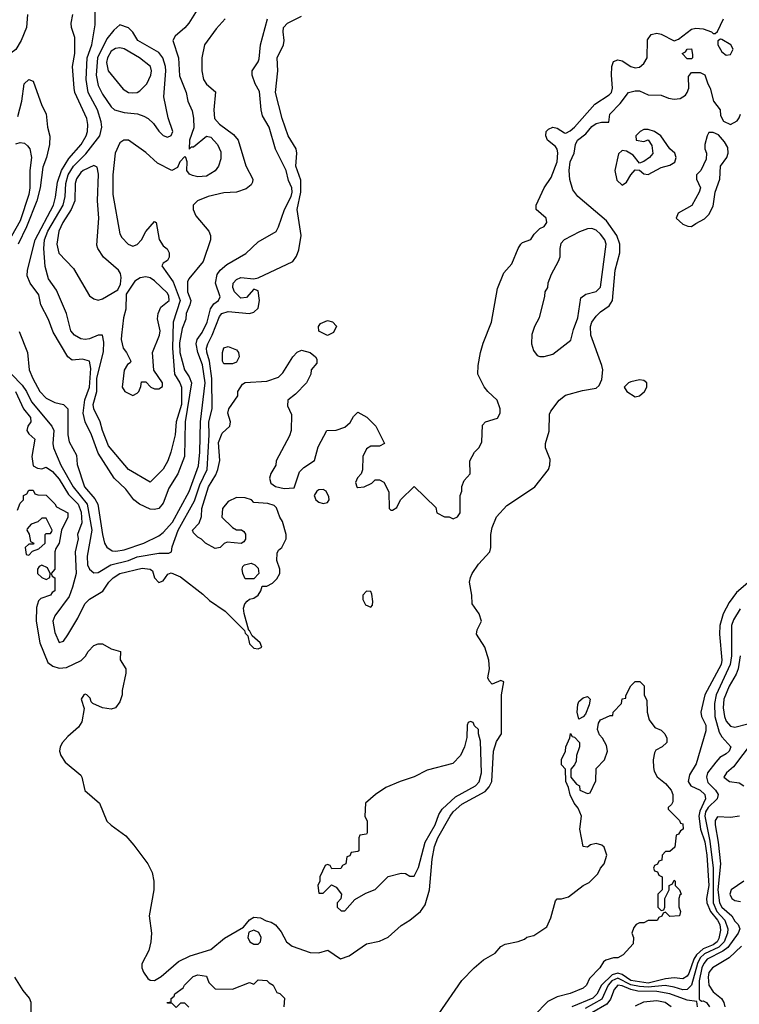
# Model space of a CAD drawing. Header units: inches. Extents: x 1793402 to 1900366, y 320852 to 470679.
# Tile 171 of 256: x 1837628 to 1840950, y 370921 to 375466. Entities that reach past the tile are written whole.
import ezdxf

# ---------------------------------------------------------------- set-up
doc = ezdxf.new("R2010")
doc.units = ezdxf.units.IN
doc.header["$MEASUREMENT"] = 0
doc.layers.add('B8337', color=7, linetype='Continuous')
doc.layers.add('B8347', color=7, linetype='Continuous')

msp = doc.modelspace()

# ---------------------------------------------------------------- linework, layer by layer
at = {"layer": 'B8337', "color": 4}
for points, elevation in [([(1837664.5, 375490), (1837659.8, 375430), (1837635.3, 375370), (1837610, 375328.7), (1837570, 375299.5), (1837548.1, 375291.9), (1837490, 375290.3), (1837350, 375246.3), (1837330, 375244.6), (1837216.3, 375256.3), (1837170.8, 375270), (1837148.4, 375290), (1837109, 375349), (1837090, 375368.2), (1836993, 375430), (1836950, 375466), (1836882, 375570)], 204), ([(1838447.5, 375512.5), (1838409.3, 375450), (1838391.4, 375428.6), (1838346, 375390), (1838335.1, 375370), (1838361.6, 375290), (1838366.7, 375206.7), (1838396.2, 375130), (1838404.5, 375090), (1838424.9, 375044.9), (1838431.1, 375011.1), (1838432.3, 374967.7), (1838411.8, 374910), (1838410, 374868), (1838421.1, 374878.9), (1838430, 374879.5), (1838490, 374929.4), (1838510, 374923.7), (1838540.9, 374890), (1838556.9, 374856.9), (1838556.6, 374823.4), (1838546.6, 374790), (1838531.5, 374768.5), (1838490, 374743.8), (1838450, 374740.5), (1838426.4, 374746.4), (1838413, 374753), (1838400.7, 374770), (1838402, 374810), (1838396, 374830), (1838390, 374834.8), (1838367, 374810), (1838356.6, 374783.4), (1838330, 374770.6), (1838264.8, 374804.8), (1838210, 374853.4), (1838130, 374910.7), (1838109.4, 374910.6), (1838090, 374898), (1838069.6, 374850.4), (1838058.4, 374750), (1838058.9, 374658.9), (1838090, 374478), (1838100.2, 374460.2), (1838128.7, 374430), (1838150, 374421.2), (1838170, 374429.2), (1838190.5, 374449.5), (1838210, 374488.7), (1838250, 374534), (1838258, 374530), (1838271.8, 374451.8), (1838290, 374422), (1838308.9, 374408.9), (1838318, 374390), (1838318, 374370), (1838310, 374354), (1838290, 374342), (1838285.2, 374330), (1838336.5, 374256.5), (1838369.8, 374170), (1838337.6, 374070), (1838333.5, 373950), (1838342.3, 373830), (1838368.3, 373790), (1838375.6, 373770), (1838374.6, 373690), (1838350.9, 373610), (1838346.3, 373550), (1838326.6, 373470), (1838312, 373430), (1838290, 373391.3), (1838230, 373332), (1838131, 373390), (1838039, 373499), (1838010.4, 373570), (1837999.3, 373610), (1837970.5, 373670), (1837968.2, 373690), (1837984.9, 373750), (1837984.1, 373810), (1838014.9, 373934.9), (1838017.1, 373977.1), (1838010.8, 374010), (1837990, 374010.5), (1837950, 373993.4), (1837930, 373990.6), (1837910, 373993.4), (1837880.7, 374010), (1837864.9, 374030), (1837844, 374110), (1837797.6, 374217.6), (1837760.7, 374270), (1837746.7, 374326.7), (1837740.3, 374410), (1837742.3, 374450), (1837758.5, 374490), (1837829, 374610), (1837838, 374650), (1837841.2, 374710), (1837852.3, 374750), (1837876.5, 374790), (1837933.5, 374846.5), (1837999.1, 374930), (1838008, 374970), (1838005.2, 374994.8), (1837987.6, 375050), (1837944.9, 375130), (1837934.9, 375190), (1837939.6, 375290), (1837961.7, 375350), (1837977.5, 375442.5), (1837978.5, 375570)], 208), ([(1837590.4, 373830), (1837639.4, 373779.4), (1837659.6, 373750), (1837682.3, 373702.3), (1837777.3, 373590), (1837785.5, 373570), (1837781.6, 373510), (1837784.4, 373490), (1837818.5, 373410), (1837874.9, 373310), (1837939.2, 373230), (1837961.2, 373110), (1837939.5, 372990), (1837942, 372950), (1837950.3, 372930.4), (1837970, 372913.4), (1837990, 372914.4), (1838049.8, 372950.2), (1838130, 372970.3), (1838170, 372986.5), (1838270, 373003.6), (1838316.2, 373003.8), (1838329.4, 373010.6), (1838332.5, 373032.5), (1838360.4, 373110), (1838435, 373245), (1838460.5, 373319.5), (1838493.3, 373390), (1838502.4, 373550), (1838501.2, 373610), (1838517.6, 373670), (1838514.8, 373810), (1838504.1, 373890), (1838491.8, 373931.8), (1838490.8, 373950), (1838496.4, 373970), (1838517.3, 374010), (1838550, 374096.3), (1838562, 374110), (1838590, 374119.5), (1838690, 374110.8), (1838710, 374116), (1838730, 374134), (1838735.1, 374170), (1838730, 374215.3), (1838710, 374222), (1838675.9, 374184.1), (1838650, 374180.9), (1838619.5, 374210), (1838612.7, 374230), (1838613.2, 374250), (1838630, 374266.8), (1838650, 374276.3), (1838710, 374270.8), (1838730, 374274.8), (1838888.7, 374350), (1838905.6, 374374.4), (1838916.3, 374403.7), (1838927, 374470), (1838909.7, 374589.7), (1838926.8, 374670), (1838926.3, 374726.3), (1838903.1, 374790), (1838907.6, 374850), (1838904.2, 374870), (1838867.8, 374930), (1838839.6, 375010), (1838809.6, 375130), (1838819.5, 375230), (1838817, 375290), (1838845.6, 375350), (1838849.6, 375370), (1838844.5, 375410), (1838846.6, 375430), (1838865.2, 375450), (1838930, 375482.4)], 192), ([(1838577.2, 375470), (1838535.9, 375424.1), (1838482, 375350), (1838469.3, 375290.7), (1838469.3, 375230), (1838477.2, 375190), (1838490, 375168), (1838532.9, 375132.9), (1838524.5, 375050), (1838527, 375010), (1838550, 374983.7), (1838615.8, 374935.8), (1838636.9, 374910), (1838671.9, 374791.9), (1838704, 374730), (1838703.1, 374716.9), (1838696.5, 374703.5), (1838674.5, 374685.5), (1838629.3, 374670.7), (1838570, 374666.8), (1838498, 374650), (1838448.7, 374630), (1838429, 374610), (1838429, 374590), (1838441.5, 374561.5), (1838501.2, 374490), (1838509.2, 374470), (1838509.2, 374450), (1838475.1, 374350), (1838409.2, 374270), (1838403.3, 374256.7), (1838402.6, 374210), (1838418, 374170), (1838414.4, 374150), (1838397.1, 374110), (1838395.6, 374084.4), (1838379.1, 374040.9), (1838365.7, 373974.3), (1838367.6, 373930), (1838389.7, 373850), (1838410, 373818.4), (1838421.4, 373790), (1838392.2, 373610), (1838389.8, 373450), (1838359.1, 373370), (1838316.6, 373303.4), (1838290, 373234), (1838270, 373210.5), (1838250, 373204.9), (1838230, 373207.2), (1838182, 373230), (1838155.5, 373250), (1838118.6, 373298.6), (1838064.6, 373350), (1837990, 373465.5), (1837959.6, 373550), (1837930, 373610.6), (1837921.4, 373650), (1837928.4, 373711.6), (1837950.2, 373770), (1837956.7, 373856.7), (1837950.4, 373890), (1837918.8, 373898.8), (1837870, 373894.8), (1837850.5, 373910.5), (1837783.5, 374023.5), (1837762, 374082), (1837725.3, 374150), (1837716.7, 374196.7), (1837676.4, 374250), (1837663.6, 374283.6), (1837664.2, 374310), (1837700.2, 374450), (1837783.9, 374610), (1837793.6, 374646.4), (1837803.1, 374716.9), (1837820.7, 374770), (1837854.8, 374825.2), (1837911.6, 374890), (1837935.6, 374930), (1837940.9, 374950), (1837942.6, 374982.6), (1837937.6, 375010), (1837883.1, 375130), (1837880.4, 375150), (1837872.4, 375250), (1837882.4, 375310), (1837883.4, 375383.4), (1837867.3, 375430), (1837866, 375450), (1837874, 375490)], 204), ([(1837626.6, 374026.6), (1837664.9, 373930), (1837672.4, 373850), (1837688.4, 373810), (1837721.6, 373750), (1837750, 373719.3), (1837790, 373699.3), (1837830.3, 373690.3), (1837850.3, 373670.3), (1837850.2, 373550), (1837857.2, 373517.2), (1837890, 373456), (1837893.7, 373413.7), (1837927.2, 373310), (1837974.8, 373254.8), (1837988.9, 373230), (1838010.3, 373090.3), (1838020.5, 373050), (1838030, 373031), (1838054.6, 373014.6), (1838072.5, 373012.5), (1838110, 373018.7), (1838201.2, 373050), (1838270, 373083), (1838290, 373098.4), (1838333.2, 373146.8), (1838410, 373288), (1838453.6, 373406.4), (1838460.7, 373470), (1838463.5, 373610), (1838484.1, 373790), (1838472.5, 373872.5), (1838450.9, 373930), (1838442.4, 373970), (1838447, 373990), (1838470, 374022), (1838493.3, 374070), (1838508.5, 374131.5), (1838525.1, 374154.9), (1838546, 374170), (1838553.4, 374186.6), (1838533, 374250), (1838539.6, 374290), (1838554.5, 374310), (1838584.4, 374335.6), (1838672.8, 374387.2), (1838730, 374440.7), (1838811.6, 374488.4), (1838823.7, 374510), (1838851.5, 374590), (1838881.3, 374650), (1838886, 374670), (1838884.2, 374690), (1838870, 374724), (1838858.3, 374770), (1838810, 374868.7), (1838779.5, 374970), (1838750, 375022), (1838743, 375050), (1838734.7, 375134.7), (1838715.3, 375170), (1838702, 375210), (1838702, 375230), (1838730, 375272), (1838734.2, 375285.8), (1838739.5, 375350), (1838772.3, 375470)], 196), ([(1837620.3, 375019.7), (1837637.6, 375090), (1837649.5, 375170.5), (1837670, 375191), (1837690, 375182), (1837730.5, 375070.5), (1837750, 375032), (1837757.3, 374970), (1837768.2, 374928.2), (1837766.7, 374890), (1837751.7, 374830), (1837734.9, 374785.1), (1837722.8, 374690), (1837708.1, 374630), (1837659.3, 374510), (1837621.2, 374430)], 196), ([(1837610, 374894), (1837630, 374898.8), (1837650, 374896), (1837664.5, 374884.5), (1837674.8, 374870), (1837682.4, 374830), (1837674.9, 374770), (1837675.6, 374690), (1837670, 374659), (1837630, 374537.2), (1837590, 374466.6)], 192), ([(1837608.7, 373750), (1837646.7, 373670), (1837678.4, 373630), (1837679.3, 373610), (1837665.3, 373590), (1837661.3, 373570), (1837670, 373554), (1837699.1, 373530), (1837684.9, 373450), (1837690, 373407.3), (1837710, 373396.3), (1837730, 373393), (1837750, 373400.5), (1837780.5, 373380.5), (1837810, 373344.9), (1837854.4, 373274.4), (1837899.1, 373230), (1837912.9, 373192.9), (1837915.8, 373144.2), (1837896, 373090), (1837899.1, 373070), (1837884.9, 373010), (1837888.9, 372910), (1837872.7, 372847.3), (1837856.9, 372803.1), (1837790, 372715.1), (1837782, 372690), (1837790, 372638), (1837810, 372592), (1837830, 372598), (1837850, 372626), (1837896.9, 372703.1), (1837929.7, 372770.3), (1837950, 372790.6), (1838012, 372828), (1838039.3, 372870), (1838059.3, 372890), (1838090, 372910.3), (1838194, 372934), (1838230.5, 372930.5), (1838242, 372922), (1838251, 372890), (1838270, 372867.7), (1838290, 372876), (1838312.5, 372907.5), (1838327.2, 372912.8), (1838370, 372894), (1838474.2, 372814.2), (1838504.9, 372784.9), (1838576.4, 372736.4), (1838666, 372646), (1838670, 372634), (1838682, 372622), (1838690, 372584.7), (1838710, 372564.7), (1838730, 372562), (1838746, 372570), (1838738, 372590), (1838702, 372622), (1838690, 372646), (1838686, 372646), (1838664.7, 372724.7), (1838662, 372750), (1838668, 372770), (1838678, 372782), (1838689, 372791), (1838710, 372796), (1838728.7, 372810), (1838742, 372830), (1838748, 372852), (1838770, 372852), (1838795.5, 372864.5), (1838815.5, 372884.5), (1838828.7, 372910), (1838828.7, 372930), (1838815.3, 372970), (1838816.4, 373003.6), (1838823.1, 373016.9), (1838838, 373030), (1838858, 373070), (1838858, 373090), (1838842, 373150), (1838829.2, 373169.2), (1838813.6, 373213.6), (1838803.1, 373223.1), (1838773.6, 373233.6), (1838710, 373238), (1838698, 373250), (1838670, 373259), (1838630, 373261.2), (1838590, 373242), (1838564.7, 373210), (1838562, 373170), (1838610, 373122), (1838630, 373112), (1838651.6, 373111.6), (1838663.6, 373103.6), (1838671.1, 373091.1), (1838671.1, 373068.9), (1838663.6, 373056.4), (1838650.9, 373049.1), (1838585.4, 373054.6), (1838571.6, 373048.4), (1838554, 373030), (1838530, 373026), (1838486, 373050), (1838468.4, 373068.4), (1838450, 373078), (1838430, 373098), (1838426.6, 373110), (1838457.2, 373142.8), (1838467, 373173), (1838469.6, 373210), (1838500.5, 373310), (1838534.3, 373365.7), (1838543.5, 373390), (1838552.1, 373432.1), (1838546.1, 373513.9), (1838562.9, 373557.1), (1838598, 373590), (1838602, 373610), (1838589.3, 373650), (1838594, 373670), (1838635.3, 373730), (1838635.3, 373750), (1838656.4, 373783.6), (1838670, 373792), (1838770, 373798), (1838823.1, 373816.9), (1838843.1, 373836.9), (1838888.7, 373910), (1838910, 373931.3), (1838930, 373941), (1838970, 373930.8), (1838994, 373910), (1838999.6, 373899.6), (1838999.6, 373880.4), (1838974, 373850), (1838972, 373830), (1838952, 373790), (1838902, 373738), (1838866.8, 373710), (1838864, 373684), (1838883.6, 373643.6), (1838881, 373570), (1838874.4, 373545.6), (1838812, 373430), (1838811.3, 373410), (1838787.9, 373372.1), (1838781, 373350), (1838787.5, 373327.5), (1838810, 373311.3), (1838850, 373302), (1838895.3, 373304.7), (1838920.2, 373379.8), (1838940.2, 373399.8), (1838990, 373432), (1839005.6, 373494.4), (1839046, 373570), (1839090, 373572), (1839130, 373584.7), (1839153.2, 373606.8), (1839170, 373634), (1839190, 373654), (1839230.9, 373630.9), (1839272, 373590), (1839312, 373510), (1839290, 373498), (1839250, 373498), (1839230, 373486), (1839212, 373450), (1839211.1, 373388.9), (1839204.7, 373370), (1839187.9, 373352.1), (1839178.8, 373330), (1839184.7, 373310), (1839190, 373306.8), (1839218, 373310), (1839253.2, 373326.8), (1839270, 373342), (1839290, 373342), (1839310, 373332), (1839332.7, 373287.3), (1839334, 373210), (1839342, 373202), (1839350, 373202), (1839370, 373214), (1839386, 373250), (1839450, 373312), (1839550, 373214), (1839554, 373190), (1839590, 373171.3), (1839611.1, 373171.1), (1839630, 373162), (1839650, 373172), (1839662, 373190), (1839662, 373270), (1839668.7, 373290), (1839668.9, 373311.1), (1839680.2, 373339.8), (1839708, 373370), (1839706, 373430), (1839728, 373470), (1839750, 373492), (1839762, 373518), (1839764.7, 373595.3), (1839778, 373610), (1839833.6, 373626.4), (1839846.6, 373650), (1839846.6, 373670), (1839832.3, 373710), (1839789.5, 373749.5), (1839772.3, 373772.3), (1839744, 373830), (1839745.2, 373870), (1839756.2, 373930), (1839767.5, 373972.5), (1839806.6, 374070), (1839833.8, 374226.2), (1839862.7, 374297.3), (1839900.2, 374339.8), (1839928.7, 374410), (1839942, 374430), (1839950, 374438), (1839988.4, 374451.6), (1840000, 374471.5)], 188), ([(1840000, 374035.5), (1839992.7, 374012.7), (1839991.3, 373970), (1839999.8, 373939.8), (1840000, 373939.5)], 188), ([(1837618, 373202), (1837630, 373234), (1837646, 373250), (1837646, 373270), (1837662, 373278), (1837670, 373294), (1837690, 373294), (1837698, 373278), (1837712.7, 373272.7), (1837750, 373272), (1837790, 373232), (1837798, 373218), (1837851.3, 373190), (1837851.3, 373170), (1837821, 373110), (1837811, 373050), (1837794.8, 373025.2), (1837790.7, 373009.3), (1837790.8, 372929.2), (1837774, 372910), (1837778, 372898), (1837791.3, 372890), (1837790.8, 372830), (1837778, 372822), (1837770, 372809.2), (1837726, 372794), (1837716, 372784), (1837706.4, 372753.6), (1837704.9, 372690), (1837720.7, 372590), (1837759.1, 372499.1), (1837781.7, 372481.7), (1837810, 372472.4), (1837843.8, 372476.2), (1837912.3, 372507.7), (1837932.5, 372527.5), (1837944, 372550), (1837970, 372578), (1837990, 372584.7), (1838010, 372584.7), (1838050, 372562), (1838094, 372550), (1838091.6, 372511.6), (1838118, 372470), (1838118, 372450), (1838101, 372370), (1838101, 372350), (1838090, 372318), (1838070, 372289), (1838050, 372284), (1838010, 372289), (1837966, 372310), (1837958, 372318), (1837953.6, 372333.6), (1837938, 372350), (1837930, 372353.2), (1837924.7, 372350), (1837912, 372330), (1837926.4, 372286.4), (1837915.4, 372224.6), (1837900.2, 372199.8), (1837850, 372156.9), (1837826, 372130), (1837814.9, 372110), (1837812.7, 372090), (1837818, 372070), (1837838.9, 372038.9), (1837910, 371978.8), (1837915.5, 371970), (1837928.4, 371908.4), (1837996.3, 371850), (1838030, 371767.3), (1838050, 371747.7), (1838118.3, 371698.3), (1838156, 371656), (1838220.5, 371570), (1838240.5, 371530), (1838248.2, 371490), (1838248.4, 371450), (1838226.7, 371330), (1838236.4, 371250), (1838234.4, 371210), (1838223.8, 371170), (1838192.3, 371107.7), (1838192.2, 371090), (1838199.5, 371070), (1838220.5, 371040.5), (1838230, 371032.7), (1838250, 371030.4), (1838281.6, 371050), (1838361.5, 371118.5), (1838415.3, 371144.7), (1838510, 371174.9), (1838573.9, 371226.1), (1838662, 371278), (1838690, 371310.8), (1838710, 371324), (1838739.8, 371319.8), (1838766.4, 371306.4), (1838790, 371300.7), (1838810, 371287.7), (1838835.8, 371255.8), (1838859.5, 371210), (1838885.5, 371190), (1838970, 371160.9), (1839010, 371159.5), (1839050.6, 371170.6), (1839110, 371130.7), (1839150, 371144.9), (1839230, 371200.3), (1839290, 371212.4), (1839330, 371230.4), (1839390, 371284.9), (1839429.4, 371310), (1839478, 371350), (1839499.8, 371380.3), (1839519.8, 371450), (1839531.8, 371591.8), (1839542.8, 371650), (1839559.3, 371690), (1839614.8, 371790), (1839630, 371810.3), (1839670, 371844.9), (1839776.9, 371903.1), (1839795.6, 371924.5), (1839807.1, 371950), (1839814.8, 372090), (1839830, 372134), (1839852, 372170), (1839852.3, 372350), (1839864, 372410), (1839850, 372416.2), (1839810, 372399), (1839795.1, 372415.1), (1839790, 372428), (1839797, 372470), (1839793.6, 372510), (1839775.6, 372570), (1839737, 372630), (1839740.9, 372650), (1839760.5, 372690), (1839750, 372724), (1839717.2, 372770), (1839716, 372810), (1839705.2, 372870), (1839709.3, 372890.7), (1839717.2, 372910), (1839747, 372953), (1839799, 373010), (1839804, 373030), (1839802.9, 373090), (1839810, 373122), (1839830, 373172), (1839876.4, 373223.6), (1840000, 373306)], 184), ([(1839562.7, 370877.3), (1839670, 371030.4), (1839726.3, 371090), (1839770, 371126), (1839822.8, 371157.2), (1839850, 371187.3), (1839870, 371199.1), (1839930, 371210.4), (1839958.7, 371221.3), (1839970, 371230.4), (1840000, 371238.2)], 176), ([(1837681.6, 370870), (1837681.1, 370930), (1837673.7, 370950), (1837644.5, 370984.5), (1837606.1, 371046.1)], 184), ([(1838408.7, 370908.7), (1838390, 370926), (1838370, 370926), (1838350, 370906), (1838330, 370926), (1838310, 370926), (1838309, 370930), (1838327.3, 370932.7), (1838327.3, 370947.3), (1838342, 370958), (1838345.2, 370970), (1838383.2, 370996.8), (1838389.4, 371010), (1838429.3, 371050), (1838450, 371057.1), (1838490, 371050.6), (1838502, 371022), (1838530, 370992), (1838610, 370991), (1838690, 371022), (1838710, 371014), (1838730, 371034), (1838770, 371030.8), (1838779.8, 371019.8), (1838798, 371010), (1838816, 370976), (1838830, 370970.8), (1838850.8, 370950), (1838847.3, 370910)], 176)]:
    msp.add_lwpolyline(points, dxfattribs=dict(at, elevation=elevation))
for points, elevation in [([(1838090, 375442), (1838062.4, 375417.6), (1838030, 375378), (1837988, 375290), (1837982, 375210), (1837990, 375162.8), (1838010, 375122), (1838050, 375064), (1838066.8, 375050), (1838110, 375038), (1838172.5, 375032.5), (1838201.4, 375021.4), (1838222, 375010), (1838246.4, 374986.4), (1838270, 374952), (1838290, 374932), (1838310, 374924.7), (1838328.4, 374931.6), (1838335.3, 374950), (1838314, 375014), (1838294.5, 375110), (1838303.5, 375230), (1838302, 375250), (1838289.7, 375289.7), (1838270, 375314.5), (1838174, 375370), (1838150, 375408.7), (1838130, 375428.7)], 212), ([(1838090, 375336.9), (1838070, 375333.3), (1838050, 375320.7), (1838033.4, 375290), (1838029.1, 375269.1), (1838037.1, 375230), (1838106.2, 375146.2), (1838130, 375130.7), (1838150, 375128), (1838170, 375130.7), (1838182.5, 375137.5), (1838215.1, 375170), (1838234, 375210), (1838236.2, 375230), (1838231.8, 375250), (1838180.9, 375290), (1838110, 375331.5)], 216), ([(1837970, 374792.7), (1837922, 374770), (1837910, 374760.7), (1837890, 374732.3), (1837885.2, 374710), (1837882.7, 374630), (1837865.5, 374590), (1837827.9, 374530), (1837809, 374490), (1837800.3, 374430), (1837808.9, 374388.9), (1837877.5, 374317.5), (1837950, 374192), (1837970, 374178), (1837990, 374171.3), (1838010, 374178), (1838081.2, 374218.8), (1838094, 374246), (1838097, 374277), (1838094.5, 374294.5), (1838085.2, 374310), (1838016, 374370), (1837989.3, 374410), (1837984.8, 374424.8), (1837993.3, 374550), (1837987.8, 374630), (1837992.9, 374752.9), (1837986, 374786)], 212), ([(1838210, 374279.5), (1838185.3, 374274.7), (1838159.9, 374260.1), (1838120.3, 374199.7), (1838118.4, 374130), (1838108.2, 374090), (1838098, 374010), (1838097.3, 373990), (1838106, 373950), (1838122, 373930), (1838142, 373890), (1838138, 373882), (1838125.4, 373874.6), (1838111, 373849), (1838102, 373770), (1838114, 373750), (1838150, 373732), (1838170, 373742), (1838178, 373750), (1838187.3, 373772.7), (1838190, 373794), (1838210, 373794), (1838234, 373770), (1838250, 373762), (1838270, 373762), (1838287.3, 373772.7), (1838288, 373790), (1838248.4, 373848.4), (1838242, 373930), (1838274.5, 374010), (1838276.2, 374030), (1838264.8, 374084.8), (1838267, 374110), (1838280.1, 374139.9), (1838318, 374170), (1838316.9, 374190), (1838310, 374203.7), (1838250, 374260.9), (1838230, 374274.5)], 212), ([(1839050, 374009), (1839010, 374028.7), (1839008, 374050), (1839016.4, 374063.6), (1839050, 374078), (1839071.6, 374071.6), (1839091.3, 374051.3), (1839076.9, 374023.1)], 188), ([(1838570, 373878), (1838565.2, 373890), (1838564, 373930), (1838570, 373951.3), (1838590, 373958), (1838630, 373942), (1838638, 373930), (1838642, 373910), (1838630, 373886), (1838610, 373878)], 188), ([(1839030, 373297.6), (1839010, 373296.2), (1839000.7, 373290), (1838987.3, 373270), (1838994.8, 373250), (1839010, 373239.1), (1839030, 373233.4), (1839050, 373238), (1839057.2, 373250), (1839056, 373264), (1839042.7, 373290)], 188), ([(1837750, 373166), (1837730, 373166), (1837712, 373148), (1837682, 373138), (1837663.6, 373116.4), (1837662, 373110), (1837671.6, 373091.6), (1837678, 373058), (1837694, 373050), (1837690, 373046), (1837670, 373046), (1837654, 373030), (1837658, 372998), (1837670, 372994), (1837687.3, 373012.7), (1837716.4, 373023.6), (1837746, 373050), (1837746, 373090), (1837750, 373094), (1837770, 373094), (1837776.4, 373103.6), (1837778, 373110)], 184), ([(1837730, 372948.7), (1837718, 372942), (1837711.3, 372930), (1837711.3, 372910), (1837730, 372891.3), (1837750, 372882), (1837768, 372892), (1837768.7, 372910), (1837756.5, 372936.5)], 184), ([(1838670, 372886), (1838658, 372910), (1838655.3, 372930), (1838658, 372942), (1838666, 372950), (1838696.9, 372956.9), (1838714, 372950), (1838730, 372934), (1838732, 372910), (1838710, 372886)], 188), ([(1839230, 372828), (1839212, 372810), (1839212, 372790), (1839225.4, 372765.4), (1839250, 372754), (1839256.4, 372763.6), (1839259, 372781), (1839254.6, 372814.6), (1839250, 372826)], 188), ([(1839710, 372226), (1839698, 372222), (1839694, 372210), (1839692.7, 372152.7), (1839681, 372110), (1839662.8, 372070), (1839627.7, 372032.3), (1839510, 372001.6), (1839450, 371971.8), (1839384.7, 371950), (1839318.5, 371921.5), (1839271.3, 371890), (1839224.7, 371850), (1839222, 371790), (1839232.7, 371767.3), (1839232.7, 371712.7), (1839230, 371706), (1839198, 371702), (1839194, 371690), (1839194, 371630), (1839190, 371626), (1839158, 371622), (1839152.7, 371607.3), (1839138, 371602), (1839134, 371570), (1839118, 371562), (1839111.6, 371548.4), (1839070, 371546), (1839062, 371562), (1839050, 371566), (1839038, 371562), (1839014, 371510), (1839014, 371490), (1839004.7, 371470), (1839010, 371434), (1839030, 371434), (1839068, 371472), (1839090, 371462), (1839114, 371430), (1839111.6, 371408.4), (1839094, 371390), (1839094, 371370), (1839112.7, 371352.7), (1839130, 371352), (1839175.3, 371404.7), (1839225.6, 371434.4), (1839270, 371451.3), (1839330, 371511.3), (1839390, 371526), (1839410, 371524.7), (1839430, 371512), (1839450, 371512), (1839470, 371552), (1839499.6, 371670), (1839546, 371750), (1839563.3, 371796.7), (1839578.8, 371821.2), (1839640.8, 371879.2), (1839732, 371930), (1839750, 371948), (1839760.5, 371990), (1839755.5, 372135.5), (1839746, 372170), (1839746, 372190), (1839727.3, 372207.3), (1839722, 372222)], 188), ([(1838710, 371262.9), (1838685.5, 371254.5), (1838681.6, 371230), (1838690.7, 371210), (1838710, 371198.4), (1838730, 371199.3), (1838739.6, 371210), (1838743.6, 371230), (1838732.7, 371252.7)], 184)]:
    msp.add_lwpolyline(points, close=True, dxfattribs=dict(at, elevation=elevation))
at = {"layer": 'B8347', "color": 4}
for points, elevation in [([(1840000, 374471.5), (1840003.1, 374476.9), (1840030, 374502), (1840050, 374512), (1840062, 374530), (1840059, 374550), (1840013.2, 374590), (1840012.3, 374610), (1840049.5, 374690.5), (1840081.5, 374738.5), (1840109.3, 374810), (1840112.3, 374852.3), (1840109.3, 374869.3), (1840101.2, 374881.2), (1840065.2, 374910), (1840057.2, 374930), (1840059, 374950), (1840070, 374961), (1840090, 374970.8), (1840110, 374966), (1840144, 374944), (1840150, 374942.8), (1840170, 374954), (1840190, 374970.8), (1840283.9, 375076.1), (1840350, 375119.1), (1840359.5, 375130), (1840365.1, 375150), (1840359.6, 375210), (1840361.6, 375250), (1840370, 375273.4), (1840390, 375281.1), (1840410, 375276.5), (1840450, 375250.3), (1840470, 375244.4), (1840490, 375247.1), (1840510, 375263.6), (1840524.8, 375290), (1840527, 375373), (1840542.7, 375397.3), (1840570, 375404.7), (1840590, 375399.6), (1840650, 375368), (1840670, 375376), (1840730, 375422), (1840750, 375426.7), (1840784.1, 375424.1), (1840822, 375410), (1840830, 375402), (1840838, 375402), (1840850, 375412), (1840878, 375470)], 188), ([(1840000, 373306), (1840006, 373310), (1840069.2, 373390), (1840076, 373410), (1840076.5, 373436.5), (1840055.3, 373490), (1840055.3, 373510), (1840072.5, 373567.5), (1840074.6, 373645.4), (1840080.2, 373659.8), (1840119, 373710), (1840147.6, 373732.4), (1840225.7, 373754.3), (1840290, 373764.9), (1840302.7, 373777.3), (1840315.1, 373804.9), (1840319.6, 373850), (1840315.6, 373870), (1840265.6, 374010), (1840263, 374050), (1840269.7, 374070), (1840290, 374098), (1840310, 374118.4), (1840350, 374145.5), (1840365.1, 374170), (1840377.7, 374310), (1840398, 374390), (1840398, 374430), (1840384.2, 374470), (1840337.4, 374537.4), (1840205.2, 374650), (1840181.6, 374681.6), (1840168.5, 374728.4), (1840164.8, 374770), (1840169.7, 374810), (1840187.8, 374850), (1840194, 374890), (1840203.6, 374910), (1840241.1, 374938.9), (1840270, 374973), (1840290, 374987.7), (1840314, 374994), (1840347.3, 374992.7), (1840352.3, 375030), (1840400.8, 375079.2), (1840439, 375130), (1840470, 375138), (1840490, 375137.3), (1840530, 375119.3), (1840590, 375118), (1840623.4, 375103.4), (1840650, 375099.5), (1840677.1, 375102.9), (1840702.5, 375117.5), (1840709.5, 375130), (1840717.2, 375150), (1840716.4, 375203.6), (1840730, 375222), (1840770, 375222), (1840791.6, 375211.6), (1840804.7, 375170), (1840816, 375150), (1840831.3, 375090), (1840862, 375050), (1840863.6, 375023.6), (1840878, 374998), (1840910, 374982), (1840940.4, 374999.6), (1840950, 375014), (1840955.3, 375030)], 184), ([(1840000, 373939.5), (1840016.9, 373916.9), (1840030, 373911.3), (1840050, 373911), (1840090, 373922.8), (1840172.3, 373987.7), (1840184.1, 374035.9), (1840205.2, 374090), (1840218, 374182), (1840241.2, 374198.8), (1840290, 374211), (1840310, 374232), (1840336.3, 374430), (1840329.6, 374450), (1840310, 374477), (1840290, 374494.5), (1840270, 374502.7), (1840250, 374501.2), (1840213.2, 374486.8), (1840142, 374450), (1840126.4, 374433.6), (1840121, 374410), (1840121, 374370), (1840114.8, 374350), (1840081, 374290), (1840066, 374250), (1840064.7, 374230), (1840052, 374210), (1840051.3, 374190), (1840026.8, 374090), (1840004.7, 374050), (1840000, 374035.5)], 188), ([(1840990, 372866.6), (1840937.6, 372822.4), (1840903.7, 372776.3), (1840875.8, 372724.2), (1840860.3, 372670), (1840858.7, 372630), (1840870.2, 372510), (1840866.3, 372490), (1840791.7, 372350), (1840772.4, 372270), (1840775.8, 372250), (1840796, 372210), (1840796, 372184), (1840750.6, 372030.6), (1840719.9, 371980.1), (1840714.4, 371950), (1840726.4, 371930), (1840769.3, 371909.3), (1840791.7, 371890), (1840793.6, 371870), (1840767.3, 371812.7), (1840764.1, 371790), (1840770.8, 371730), (1840790.6, 371670.6), (1840800.3, 371610), (1840810.1, 371470), (1840798.7, 371410), (1840800.9, 371390), (1840817.3, 371350), (1840850.2, 371310), (1840860.2, 371290), (1840863.1, 371263.1), (1840855.7, 371224.3), (1840848.2, 371210), (1840830, 371196), (1840782.9, 371177.1), (1840752.3, 371150), (1840740.1, 371130), (1840717.1, 371062.9), (1840710, 371051.1), (1840690, 371039.1), (1840650, 371042.8), (1840610, 371039.5), (1840530, 371018), (1840450, 371030.5), (1840410, 371058.5), (1840390, 371064.9), (1840363.3, 371056.7), (1840313.9, 371010), (1840292.2, 370967.8), (1840274.7, 370950), (1840176.4, 370910)], 184), ([(1840953.5, 372746.5), (1840923.5, 372696.5), (1840914, 372670), (1840914.2, 372530), (1840907.3, 372490), (1840843.2, 372350), (1840835.2, 372310), (1840836.5, 372250), (1840857.8, 372177.8), (1840870, 372155.5), (1840910.5, 372110), (1840902.8, 372090), (1840890, 372077.2), (1840859.8, 372060.2), (1840841.1, 372038.9), (1840803.1, 371990), (1840798, 371970), (1840805.1, 371945.1), (1840840.4, 371910), (1840853, 371890), (1840848.5, 371870), (1840806.4, 371830), (1840794.2, 371810), (1840791.1, 371790), (1840814.8, 371674.8), (1840830.2, 371550), (1840828.8, 371390), (1840847.1, 371350), (1840883.5, 371310), (1840897.8, 371270), (1840895.9, 371250), (1840881, 371210), (1840855.7, 371184.3), (1840790, 371154), (1840770, 371135.5), (1840757.4, 371110), (1840730.1, 371009.9), (1840710, 370989.7), (1840690, 370988), (1840650, 371000.8), (1840607.5, 371007.5), (1840530, 370999.9), (1840490, 371003.4), (1840450, 371011.3), (1840390, 371041.2), (1840362, 371030), (1840345.2, 371010), (1840315.1, 370944.9), (1840238.7, 370901.3)], 188), ([(1840954.7, 372530), (1840944.7, 372470), (1840935.4, 372444.6), (1840903.2, 372390), (1840879.1, 372330), (1840875.8, 372290), (1840882, 372250), (1840890, 372227.7), (1840910, 372204.9), (1840930, 372200.3), (1840990, 372216.5)], 192), ([(1840000, 371238.2), (1840001.5, 371238.5), (1840061.5, 371278.5), (1840079.5, 371320.5), (1840101.1, 371398.9), (1840110, 371407.7), (1840130, 371407.3), (1840162, 371418), (1840229.3, 371470), (1840256.6, 371483.4), (1840296.5, 371523.5), (1840309.3, 371550), (1840326.6, 371570), (1840338, 371610), (1840325.8, 371645.8), (1840315.9, 371655.9), (1840290, 371663.6), (1840263.1, 371656.9), (1840250, 371646.6), (1840229.7, 371650), (1840214, 371730), (1840221.6, 371790), (1840206.5, 371826.5), (1840188.3, 371850), (1840170, 371888.7), (1840162, 371922), (1840148.7, 371950), (1840147.3, 372007.3), (1840130, 372026), (1840129.1, 372050.9), (1840148, 372090), (1840148.7, 372110), (1840168, 372152), (1840171.1, 372171.1), (1840178, 372158), (1840190, 372154), (1840212, 372130), (1840212, 372110), (1840198, 372070), (1840196.9, 372043.1), (1840190, 372026), (1840172.7, 372007.3), (1840172, 371970), (1840198, 371938), (1840212, 371930), (1840214, 371910), (1840250, 371894), (1840262, 371898), (1840287.3, 371952.7), (1840288.7, 372010), (1840328, 372050), (1840342, 372090), (1840336.4, 372116.4), (1840318, 372150), (1840304.7, 372164.7), (1840295.3, 372190), (1840300.4, 372219.6), (1840310, 372234), (1840320.4, 372239.6), (1840354, 372254), (1840366, 372254), (1840368, 372270), (1840406, 372310), (1840408.9, 372331.1), (1840426, 372334), (1840426, 372346), (1840449, 372391), (1840470, 372412), (1840491.6, 372411.6), (1840511.3, 372391.3), (1840511.3, 372350), (1840523.6, 372323.6), (1840524.7, 372270), (1840534.4, 372234.4), (1840559.6, 372199.6), (1840590, 372186), (1840606, 372170), (1840616.3, 372150), (1840615.5, 372130), (1840594, 372110), (1840565.5, 372094.5), (1840558, 372082), (1840552.2, 372050), (1840553.7, 372013.7), (1840556.9, 371996.9), (1840570.8, 371970.8), (1840610, 371941), (1840635.5, 371910), (1840642.8, 371890), (1840643.6, 371856.4), (1840636.9, 371843.1), (1840622, 371830), (1840622, 371822), (1840674, 371770), (1840678, 371758), (1840690, 371754), (1840690.8, 371730), (1840678, 371722), (1840670, 371706), (1840658, 371702), (1840652.7, 371647.3), (1840630, 371626), (1840610, 371626), (1840594, 371610), (1840592.7, 371587.3), (1840578, 371582), (1840572.7, 371567.3), (1840558, 371562), (1840554, 371550), (1840558, 371538), (1840572.7, 371532.7), (1840578, 371518), (1840594, 371510), (1840594, 371450), (1840574, 371430), (1840574, 371370), (1840590, 371354), (1840602, 371358), (1840606, 371370), (1840606, 371410), (1840626, 371450), (1840626, 371470), (1840642, 371478), (1840650, 371494), (1840654, 371490), (1840654, 371470), (1840674, 371450), (1840682, 371430), (1840675.3, 371424.7), (1840670.7, 371409.3), (1840670.7, 371370.7), (1840678, 371350), (1840674, 371330), (1840630, 371326), (1840610, 371346), (1840598, 371342), (1840592.7, 371327.3), (1840578, 371322), (1840571.6, 371308.4), (1840530, 371308), (1840510, 371298), (1840490, 371298), (1840474, 371290), (1840463.6, 371276.4), (1840454, 371250), (1840462, 371230), (1840459.6, 371200.4), (1840414, 371150), (1840390, 371135.3), (1840370, 371135.3), (1840334.4, 371125.6), (1840323.5, 371116.5), (1840306, 371090), (1840259, 371041), (1840245.5, 371010), (1840230, 370996.2), (1840170, 370971.8), (1840110, 370956.2), (1840065.8, 370934.2), (1840002.8, 370870)], 176), ([(1841009, 372131), (1840923, 372017), (1840890.8, 371990), (1840878.8, 371970), (1840904.7, 371950), (1840950, 371944), (1840970.6, 371930)], 192), ([(1840950.8, 371790), (1840910, 371783), (1840850, 371786.6), (1840839.5, 371770), (1840838.3, 371750), (1840852.7, 371670), (1840863.6, 371570), (1840851.8, 371450), (1840859.3, 371390), (1840870.2, 371370.1), (1840915.8, 371330), (1840930, 371304.9), (1840944.9, 371290), (1840952, 371270), (1840945.3, 371250), (1840896.5, 371183.5), (1840874.1, 371165.9), (1840802.4, 371130), (1840786, 371110), (1840777.4, 371090), (1840765, 371030), (1840765.4, 370945.4), (1840775.3, 370935.3), (1840783.2, 370936.8), (1840798.8, 370930), (1840812.4, 370910)], 192), ([(1840971.3, 371490), (1840912, 371450), (1840906.8, 371430), (1840916, 371410), (1840930, 371400.7), (1840956.3, 371396.3)], 196), ([(1840960.5, 371190), (1840903.7, 371136.3), (1840826, 371090), (1840810, 371068.7), (1840806.1, 371046.1), (1840808.8, 371010), (1840830, 370979.1), (1840867.7, 370947.7), (1840879.3, 370930), (1840883.8, 370910)], 196), ([(1840757.2, 370910), (1840754.6, 370934.6), (1840710, 370940.4), (1840629.8, 370969.9), (1840570, 370980.2), (1840482.2, 370982.2), (1840450, 370989), (1840410, 371007), (1840390, 371009.7), (1840372.7, 370990), (1840355.1, 370944.9), (1840338.8, 370921.2), (1840270, 370881.7)], 192), ([(1840635.3, 370910), (1840608.7, 370930), (1840570, 370936.9), (1840508.5, 370931.5), (1840470, 370913.2)], 196)]:
    msp.add_lwpolyline(points, dxfattribs=dict(at, elevation=elevation))
for points, elevation in [([(1840863.6, 375376.4), (1840851.6, 375368.4), (1840851, 375350), (1840870, 375317.3), (1840890, 375302.4), (1840910, 375305.5), (1840921.6, 375330), (1840911, 375351), (1840870, 375375.3)], 188), ([(1840710, 375286), (1840686, 375310), (1840702, 375318), (1840710, 375330.8), (1840730, 375331.3), (1840734, 375306), (1840734, 375290), (1840730, 375286)], 184), ([(1840530, 374959), (1840510, 374959), (1840492, 374950), (1840472, 374930), (1840474, 374910), (1840510, 374904.7), (1840530, 374911.3), (1840546, 374886), (1840550.6, 374849.4), (1840536, 374830), (1840510, 374812.3), (1840490, 374804), (1840460.4, 374840.4), (1840430, 374859.5), (1840410, 374862), (1840392.2, 374847.8), (1840376, 374770), (1840385.5, 374725.5), (1840410, 374703), (1840430, 374716.3), (1840449.8, 374750.2), (1840470, 374773), (1840490, 374771.3), (1840510, 374754.9), (1840530, 374752.2), (1840590, 374784), (1840630, 374794.8), (1840651.9, 374808.1), (1840659.3, 374830), (1840653.2, 374850), (1840629, 374870), (1840588, 374930), (1840558, 374950)], 184), ([(1840830, 374946), (1840810, 374946), (1840802, 374930), (1840791.3, 374890), (1840791.3, 374870), (1840798, 374850), (1840796.9, 374823.1), (1840772, 374770), (1840752, 374750), (1840752, 374730), (1840771.3, 374690), (1840764.7, 374670), (1840730.8, 374609.2), (1840667.5, 374572.5), (1840658, 374550), (1840690, 374522), (1840712.7, 374512.7), (1840730, 374512), (1840750, 374526), (1840790, 374546.8), (1840810, 374566.8), (1840830, 374606), (1840839.5, 374670), (1840860.9, 374730), (1840862.7, 374790), (1840892.7, 374830), (1840899.3, 374850), (1840897, 374877), (1840882, 374902), (1840854.6, 374934.6)], 184), ([(1840490, 373803.7), (1840450, 373795.1), (1840438, 373790), (1840418, 373770), (1840431, 373750), (1840470, 373725.5), (1840490, 373730.7), (1840512.3, 373750), (1840523.7, 373770), (1840524, 373790), (1840510, 373801.2)], 184), ([(1840210, 372238), (1840201.2, 372270), (1840204.8, 372304.8), (1840210, 372318.8), (1840230, 372336), (1840250, 372342), (1840262, 372330), (1840256.9, 372303.1), (1840239.6, 372260.4), (1840230, 372248)], 176)]:
    msp.add_lwpolyline(points, close=True, dxfattribs=dict(at, elevation=elevation))

doc.saveas('drawing.dxf')
